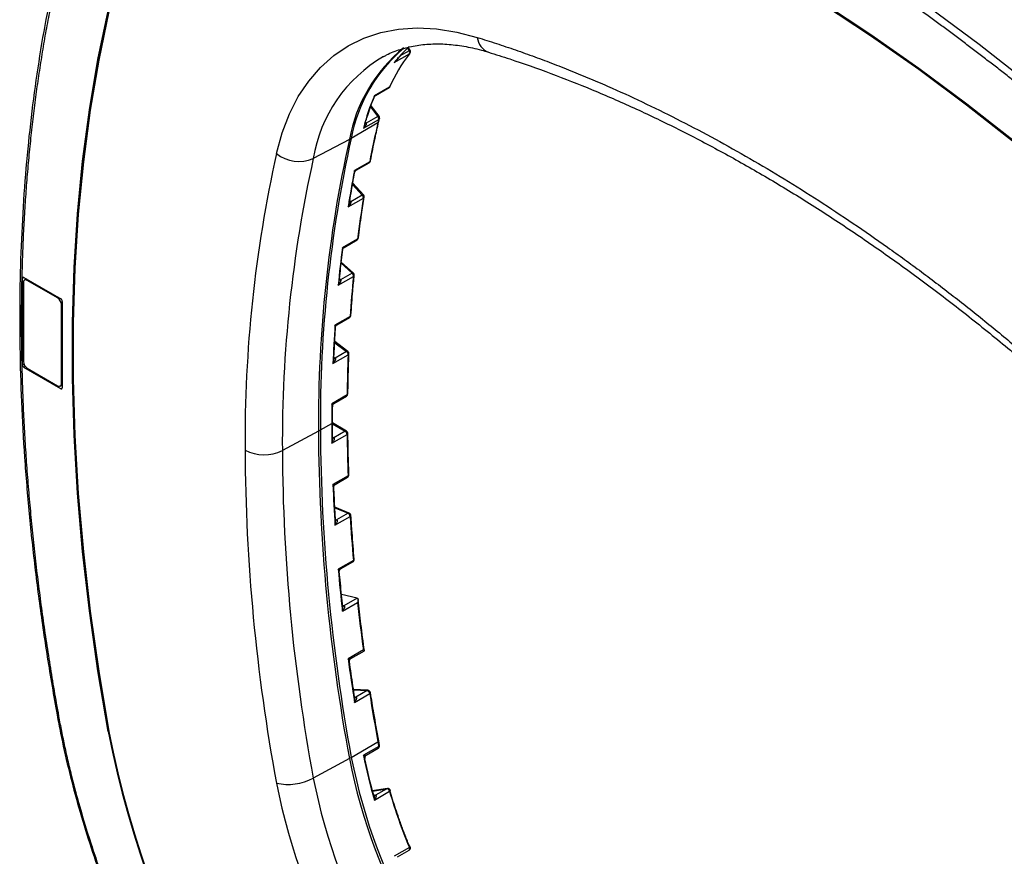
# Model space of a CAD drawing. Header units: millimetres. Extents: x 32 to 1365, y 32 to 1048.
# Tile 24 of 27: x 1066 to 1232, y 758 to 899. Entities that reach past the tile are written whole.
import ezdxf

# ---------------------------------------------------------------- set-up
doc = ezdxf.new("R2010")
doc.units = ezdxf.units.MM
doc.header["$LTSCALE"] = 5

msp = doc.modelspace()

# ---------------------------------------------------------------- linework, layer by layer
for p, q in [((1131.799, 893.915), (1131.495, 894.394)), ((1127.301, 892.855), (1127.464, 892.942)), ((1129.116, 891.833), (1131.687, 893.317)), ((1131.625, 893.83), (1130.018, 892.902)), ((1131.352, 894.262), (1131.625, 893.83)), ((1128.335, 887.681), (1125.763, 886.197)), ((1125.751, 886.078), (1125.763, 886.197)), ((1125.763, 886.197), (1125.926, 886.271)), ((1125.936, 886.255), (1128.264, 887.599)), ((1125.126, 884.332), (1126.36, 882.705)), ((1126.548, 882.767), (1125.2, 884.546)), ((1126.36, 882.705), (1124.399, 881.573)), ((1126.356, 881.626), (1121.856, 879.028)), ((1123.927, 880.739), (1126.498, 882.223)), ((1126.486, 881.789), (1126.627, 882.383)), ((1121.529, 878.848), (1115.43, 875.613)), ((1124.974, 875.053), (1122.402, 873.568)), ((1122.67, 873.635), (1124.886, 874.914)), ((1122.402, 873.568), (1122.668, 873.638)), ((1122.452, 873.337), (1122.402, 873.568)), ((1122.072, 871.228), (1123.713, 869.415)), ((1123.916, 869.46), (1122.11, 871.455)), ((1123.713, 869.415), (1121.763, 868.29)), ((1121.325, 867.426), (1123.896, 868.91)), ((1122.915, 862.004), (1120.344, 860.52)), ((1120.64, 860.584), (1122.824, 861.844)), ((1120.149, 857.905), (1121.989, 856.219)), ((1122.205, 856.25), (1120.171, 858.114)), ((1121.989, 856.219), (1120.05, 855.1)), ((1066.498, 855.5), (1066.232, 855.357)), ((1066.232, 840.734), (1066.232, 855.357)), ((1066.402, 854.639), (1066.402, 841.278)), ((1066.489, 855.506), (1072.725, 851.906)), ((1066.93, 855.251), (1066.591, 855.055)), ((1067.045, 855.01), (1067.196, 855.097)), ((1072.188, 852.042), (1067.045, 855.01)), ((1119.647, 854.207), (1122.218, 855.692)), ((1119.873, 855.277), (1119.949, 855.208)), ((1072.339, 852.129), (1072.188, 852.042)), ((1072.831, 850.928), (1072.982, 851.015)), ((1072.982, 851.461), (1072.982, 836.837)), ((1072.831, 837.567), (1072.831, 850.928)), ((1121.669, 848.918), (1119.098, 847.434)), ((1119.419, 847.492), (1121.576, 848.737)), ((1119.049, 844.466), (1121.051, 842.977)), ((1121.277, 843.001), (1119.058, 844.65)), ((1121.051, 842.977), (1119.12, 841.862)), ((1118.755, 840.95), (1121.327, 842.434)), ((1118.931, 842.007), (1119.061, 841.91)), ((1119.12, 841.862), (1119.061, 841.91)), ((1066.232, 840.734), (1066.481, 840.877)), ((1066.738, 840.432), (1066.489, 840.288)), ((1072.725, 836.689), (1066.489, 840.288)), ((1067.045, 840.164), (1072.188, 837.195)), ((1072.642, 837.15), (1072.982, 837.346)), ((1072.725, 836.689), (1072.982, 836.848)), ((1072.982, 837.654), (1072.831, 837.567)), ((1121.15, 835.634), (1118.579, 834.15)), ((1118.925, 834.201), (1121.056, 835.431)), ((1116.302, 829.531), (1110.198, 826.246)), ((1116.63, 829.713), (1118.558, 830.827)), ((1121.056, 829.538), (1118.698, 830.899)), ((1118.698, 830.745), (1120.829, 829.515)), ((1120.829, 829.515), (1118.9, 828.402)), ((1118.579, 827.48), (1121.15, 828.964)), ((1118.709, 828.513), (1118.892, 828.407)), ((1118.9, 828.402), (1118.892, 828.407)), ((1121.327, 821.96), (1118.755, 820.476)), ((1119.123, 820.517), (1121.233, 821.735)), ((1121.521, 815.659), (1119.075, 816.665)), ((1119.082, 816.545), (1121.303, 815.632)), ((1119.098, 813.596), (1121.669, 815.081)), ((1119.187, 814.596), (1119.374, 814.519)), ((1121.303, 815.632), (1119.374, 814.519)), ((1122.218, 807.673), (1119.647, 806.189)), ((1120.046, 806.225), (1122.126, 807.425)), ((1122.828, 801.284), (1120.206, 801.908)), ((1122.828, 801.284), (1120.578, 799.985)), ((1120.344, 799.071), (1122.915, 800.556)), ((1120.578, 799.985), (1120.399, 800.028)), ((1123.896, 792.517), (1121.325, 791.033)), ((1121.759, 791.062), (1124.067, 792.395)), ((1124.681, 785.694), (1122.238, 785.816)), ((1122.245, 785.768), (1124.525, 785.655)), ((1122.402, 783.646), (1124.974, 785.131)), ((1122.428, 784.55), (1122.597, 784.541)), ((1122.447, 784.502), (1122.448, 784.501)), ((1124.525, 785.655), (1122.597, 784.541)), ((1080.852, 778.719), (1080.853, 778.72)), ((1121.856, 774.364), (1126.356, 776.962)), ((1126.498, 776.201), (1123.927, 774.716)), ((1126.632, 776.377), (1126.49, 777.139)), ((1124.398, 774.734), (1126.413, 775.897)), ((1121.529, 774.18), (1115.43, 770.837)), ((1127.963, 769.103), (1125.411, 768.682)), ((1125.416, 768.664), (1127.863, 769.067)), ((1125.763, 767.138), (1128.335, 768.622)), ((1125.774, 767.927), (1125.934, 767.954)), ((1125.823, 767.916), (1125.824, 767.916)), ((1127.863, 769.067), (1125.934, 767.954)), ((1131.687, 759.115), (1129.116, 757.631)), ((1129.695, 757.558), (1131.642, 758.682))]:
    msp.add_line(p, q)
at = {"flags": 128}
for points in [[(1244.76, 881.452), (1236.436, 888.326), (1228.055, 894.892), (1219.625, 901.143), (1211.159, 907.071), (1202.666, 912.668), (1194.157, 917.927), (1185.643, 922.842), (1177.134, 927.407), (1168.641, 931.615), (1160.175, 935.463), (1151.746, 938.944), (1143.364, 942.055), (1135.041, 944.791)], [(1136.513, 932.81), (1144.517, 930.179), (1152.577, 927.187), (1160.683, 923.84), (1168.824, 920.14), (1176.991, 916.093), (1185.174, 911.703), (1193.361, 906.977), (1201.543, 901.919), (1209.71, 896.537), (1217.852, 890.837), (1225.957, 884.826), (1234.017, 878.511), (1242.021, 871.901)], [(1242.023, 871.902), (1234.019, 878.512), (1225.959, 884.826), (1217.853, 890.838), (1209.712, 896.538), (1201.545, 901.92), (1193.362, 906.977), (1185.175, 911.704), (1176.993, 916.093), (1168.826, 920.141), (1160.684, 923.84), (1152.579, 927.188), (1144.519, 930.179), (1136.515, 932.811)], [(1136.542, 932.649), (1144.542, 930.019), (1152.598, 927.029), (1160.699, 923.683), (1168.836, 919.985), (1176.998, 915.94), (1185.176, 911.553), (1193.359, 906.829), (1201.537, 901.775), (1209.699, 896.396), (1217.836, 890.699), (1225.937, 884.691), (1233.993, 878.38), (1241.992, 871.774)], [(1080.727, 778.758), (1079.004, 788.995), (1077.565, 799.133), (1076.412, 809.159), (1075.546, 819.06), (1074.968, 828.825), (1074.679, 838.441), (1074.679, 847.895), (1074.968, 857.177), (1075.546, 866.274), (1076.412, 875.175), (1077.565, 883.87), (1079.004, 892.346), (1080.727, 900.595)], [(1080.852, 778.719), (1079.13, 788.951), (1077.692, 799.083), (1076.54, 809.104), (1075.674, 819), (1075.096, 828.759), (1074.807, 838.369), (1074.807, 847.818), (1075.096, 857.095), (1075.674, 866.187), (1076.54, 875.083), (1077.692, 883.773), (1079.13, 892.245), (1080.852, 900.489)], [(1080.853, 900.489), (1079.132, 892.246), (1077.694, 883.774), (1076.541, 875.084), (1075.675, 866.188), (1075.098, 857.095), (1074.809, 847.819), (1074.809, 838.37), (1075.098, 828.759), (1075.675, 819), (1076.541, 809.104), (1077.694, 799.084), (1079.132, 788.952), (1080.853, 778.72)], [(1109.201, 876.472), (1110.162, 879.94), (1111.397, 883.149), (1112.898, 886.079), (1114.654, 888.712), (1116.655, 891.032), (1118.889, 893.023), (1121.341, 894.673), (1123.995, 895.972), (1126.836, 896.911), (1129.845, 897.485), (1133.003, 897.69), (1136.291, 897.524), (1139.687, 896.99), (1143.171, 896.089)], [(1131.771, 893.389), (1131.745, 893.36), (1131.687, 893.317)], [(1126.36, 882.705), (1126.419, 882.737), (1126.47, 882.76), (1126.509, 882.772), (1126.536, 882.774), (1126.548, 882.767)], [(1123.713, 869.415), (1123.773, 869.447), (1123.826, 869.467), (1123.869, 869.475), (1123.901, 869.47), (1123.916, 869.46)], [(1121.989, 856.219), (1122.05, 856.249), (1122.105, 856.267), (1122.152, 856.271), (1122.19, 856.261), (1122.205, 856.25)], [(1119.949, 855.208), (1119.888, 855.178), (1119.86, 855.168)], [(1125.775, 767.926), (1125.791, 767.921), (1125.825, 767.916)], [(1125.934, 767.954), (1125.868, 767.926), (1125.823, 767.916)], [(1127.863, 769.067), (1127.929, 769.095), (1127.963, 769.103)], [(1128.473, 768.782), (1128.475, 768.763), (1128.463, 768.731), (1128.435, 768.696), (1128.391, 768.659), (1128.335, 768.622)], [(1131.642, 758.682), (1131.665, 758.698), (1131.697, 758.734), (1131.719, 758.781), (1131.733, 758.837), (1131.736, 758.9), (1131.73, 758.969), (1131.713, 759.042), (1131.687, 759.115)], [(1131.687, 759.115), (1131.745, 759.151), (1131.789, 759.183), (1131.82, 759.212), (1131.835, 759.235), (1131.835, 759.249)], [(1131.835, 759.249), (1131.833, 759.252), (1131.816, 759.262), (1131.783, 759.265), (1131.736, 759.261)]]:
    msp.add_lwpolyline(points, dxfattribs=at)
for centre, radius, start, end in [((1146.119, 896.36), 2.96, 185.25253, 248.78845), ((1147.199, 874.081), 26.109, 129.15481, 169.47941), ((1147.625, 874.222), 26.213, 130.0139, 169.43583), ((1146.133, 878.405), 21.677, 131.93536, 141.72565), ((1139.624, 871.664), 24.514, 120.17832, 170.72944), ((1152.007, 877.414), 25.803, 141.95214, 156.55329), ((1131.945, 893.394), 0.54, 105.64946, 126.20576), ((1131.247, 893.524), 0.487, 334.79483, 38.93234), ((1131.415, 893.671), 0.455, 321.64266, 32.3647), ((1128.037, 887.992), 0.455, 299.99731, 336.2388), ((1128.176, 887.746), 0.171, 300.92611, 337.79277), ((1128.2, 887.923), 0.277, 298.97694, 335.71545), ((1156.293, 872.885), 33.306, 156.44244, 166.36155), ((1125.882, 882.307), 0.621, 352.21892, 39.78386), ((1126.186, 882.493), 0.455, 346.15097, 37.15904), ((1124.294, 882.063), 0.502, 262.81882, 282.02102), ((1309.156, 839.755), 187.534, 167.09869, 169.15093), ((1163.474, 873.118), 38.081, 166.16735, 167.09088), ((1126.239, 881.853), 0.255, 297.35237, 345.51234), ((1337.554, 831.017), 221.257, 167.51537, 180.3847), ((1337.874, 831.199), 221.25, 167.51537, 180.3847), ((1121.617, 879.481), 0.512, 263.30066, 297.8361), ((1328.935, 827.82), 225.056, 167.51537, 180.3847), ((1113.004, 881.032), 5.937, 230.16755, 294.12528), ((1331.679, 827.733), 221.486, 167.51537, 180.3847), ((1124.659, 875.307), 0.455, 299.99731, 349.14133), ((1124.782, 875.076), 0.193, 302.42853, 352.9645), ((1124.86, 875.277), 0.251, 296.98043, 347.34392), ((1316.754, 836.315), 197.89, 169.14905, 170.95475), ((1123.233, 868.955), 0.664, 356.10224, 43.80924), ((1123.579, 869.155), 0.455, 350.94712, 42.1534), ((1121.647, 868.646), 0.374, 257.98444, 288.10824), ((1329.999, 836.105), 208.697, 170.95601, 172.87107), ((1123.785, 869.132), 0.248, 296.62808, 348.74649), ((1122.597, 862.238), 0.455, 299.99731, 352.86231), ((1122.712, 862.014), 0.203, 303.34054, 357.30597), ((1122.807, 862.223), 0.244, 296.22068, 350.15503), ((1338.467, 833.232), 219.824, 172.86906, 174.52448), ((1121.527, 855.705), 0.691, 358.90577, 48.07505), ((1121.898, 855.915), 0.455, 354.51782, 47.4992), ((1066.794, 854.703), 0.397, 50.79671, 189.21404), ((1119.919, 855.396), 0.324, 257.46266, 293.85573), ((1352.121, 833.655), 230.957, 174.52491, 176.21086), ((1122.113, 855.908), 0.24, 295.84013, 351.27702), ((1071.435, 850.865), 1.397, 2.60548, 57.39452), ((1066.206, 848.56), 0.437, 184.11322, 247.19242), ((1121.349, 849.131), 0.455, 299.99731, 356.20386), ((1121.455, 848.914), 0.214, 304.33798, 1.20652), ((1121.567, 849.132), 0.237, 295.42288, 352.34103), ((1360.908, 831.414), 242.34, 176.2098, 177.745), ((1121.183, 842.814), 0.209, 63.18594, 128.88409), ((1120.624, 842.419), 0.703, 1.22911, 52.56119), ((1121.006, 842.636), 0.455, 357.73915, 53.37593), ((1067.798, 841.341), 1.397, 182.60548, 237.39452), ((1118.982, 842.11), 0.284, 257.22674, 299.19549), ((1118.897, 842.167), 0.305, 274.66569, 302.58568), ((1374.934, 832.448), 253.804, 177.74512, 179.28081), ((1121.228, 842.646), 0.233, 295.01746, 353.20953), ((1072.439, 837.503), 0.397, 230.79671, 9.21404), ((1120.829, 835.825), 0.455, 299.99731, 359.27492), ((1120.925, 835.615), 0.226, 305.41414, 4.78015), ((1121.054, 835.843), 0.23, 294.58767, 353.96853), ((1381.146, 830.833), 262.588, 179.27625, 180.00132), ((1116.316, 830.311), 0.675, 268.75497, 297.63468), ((1427.725, 831.017), 311.426, 180.2733, 190.51566), ((1428.042, 831.199), 311.417, 180.2733, 190.51566), ((1386.922, 830.833), 268.364, 180.00129, 180.71592), ((1120.962, 829.329), 0.229, 65.69288, 125.61758), ((1120.451, 828.926), 0.7, 3.12457, 57.35536), ((1120.829, 829.144), 0.455, 0.71464, 60.00269), ((1118.758, 828.594), 0.23, 247.02176, 305.50082), ((1118.768, 828.58), 0.222, 243.03749, 306.48375), ((1121.062, 829.168), 0.222, 293.44299, 355.31509), ((1398.427, 832.448), 277.299, 180.71995, 182.16761), ((1420.654, 827.82), 316.773, 180.2733, 190.51566), ((1107.104, 832.548), 7.021, 242.69935, 296.146), ((1421.943, 827.733), 311.749, 180.2733, 190.51566), ((1121.006, 822.129), 0.455, 299.99731, 2.16238), ((1121.093, 821.926), 0.237, 306.36655, 8.32297), ((1121.248, 822.157), 0.212, 291.79664, 356.96418), ((1407.831, 831.414), 289.283, 182.16707, 183.53134), ((1119.238, 814.725), 0.247, 252.67837, 303.52354), ((1119.262, 814.704), 0.237, 248.09694, 304.55763), ((1119.237, 814.184), 0.362, 63.67582, 67.60608), ((1121.439, 815.428), 0.245, 70.21278, 123.66115), ((1121.156, 815.278), 0.383, 59.8624, 67.49464), ((1120.967, 815.016), 0.705, 5.21413, 57.22343), ((1121.349, 815.238), 0.455, 3.52672, 67.6447), ((1121.587, 815.28), 0.216, 292.38764, 356.27405), ((1422.633, 833.655), 301.537, 183.5317, 184.94305), ((1121.898, 807.819), 0.455, 299.99731, 4.93815), ((1122.146, 807.865), 0.205, 290.46423, 357.92815), ((1432.368, 833.232), 313.889, 184.94236, 186.24784), ((1121.981, 807.62), 0.243, 306.50513, 12.60896), ((1122.756, 800.988), 0.305, 66.89458, 76.38771), ((1120.437, 800.214), 0.269, 260.67813, 301.58407), ((1120.49, 800.172), 0.244, 250.51731, 303.75049), ((1120.506, 799.689), 0.305, 66.84656, 76.38553), ((1447.581, 836.104), 326.606, 186.2486, 187.66931), ((1121.982, 790.656), 0.493, 116.42768, 194.25838), ((1457.639, 836.314), 339.348, 187.66827, 188.92862), ((1122.532, 784.734), 0.248, 248.12037, 303.22135), ((1122.453, 784.783), 0.281, 267.92305, 300.7763), ((1122.581, 784.286), 0.256, 70.23884, 86.58286), ((1124.669, 785.413), 0.281, 87.45514, 120.78329), ((1124.501, 785.354), 0.302, 58.49672, 85.38261), ((1124.272, 785.014), 0.712, 9.44673, 57.07921), ((1124.659, 785.24), 0.455, 8.92491, 87.14188), ((1124.903, 785.323), 0.205, 290.13766, 356.50177), ((1472.635, 839.754), 351.926, 188.92912, 190.278), ((1072.391, 781.643), 0.312, 198.63153, 261.92603), ((1249.785, 811.947), 172.285, 191.10699, 228.89301), ((1249.62, 811.852), 171.989, 191.10699, 228.89301), ((1249.621, 811.852), 171.989, 191.10696, 228.89304), ((1126.288, 777.153), 0.203, 289.56827, 356.06259), ((1201.537, 790.59), 76.406, 190.27463, 190.85517), ((1126.186, 776.291), 0.455, 299.99731, 10.83716), ((1126.227, 776.113), 0.284, 310.79345, 18.02105), ((1205.019, 790.357), 82.586, 190.91669, 196.32866), ((1121.413, 775.189), 0.936, 276.21855, 298.24832), ((1216.712, 792.854), 96.997, 191.09968, 228.90032), ((1217.025, 793.035), 96.983, 191.09971, 228.90029), ((1205.702, 790.783), 83.278, 191.52966, 195.74659), ((1111.2, 778.801), 9.018, 257.18978, 297.97764), ((1212, 790.134), 104.751, 191.07729, 228.92271), ((1211.079, 789.602), 97.472, 191.09971, 228.90029), ((1125.847, 768.192), 0.277, 265.38868, 301.02896), ((1125.965, 767.76), 0.197, 82.81007, 98.98362), ((1127.891, 768.8), 0.268, 57.15151, 96.05011), ((1128.037, 768.655), 0.455, 16.27157, 99.3601), ((1127.652, 768.43), 0.709, 15.70307, 57.14304), ((1217.96, 794.885), 93.394, 196.33196, 202.51928), ((1131.415, 759.075), 0.455, 299.99731, 22.46666)]:
    msp.add_arc(centre, radius, start, end)
for centre, ratio, start_param, end_param in [((1066.489, 855.209), 0.5772057, 5.4980207, 7.0685124), ((1072.725, 851.609), 0.5775574, 3.9272244, 5.4977162), ((1066.489, 840.585), 0.5775574, 0.7856318, 2.3561235), ((1072.725, 836.986), 0.5772057, 2.356428, 3.9269197)]:
    msp.add_ellipse(centre, major_axis=(-0.182, 0.315), ratio=ratio, start_param=start_param, end_param=end_param)
for points, knots in [([(1253.683, 888.706), (1249.145, 892.461), (1240.067, 899.971), (1226.234, 910.216), (1212.292, 919.675), (1198.269, 928.23), (1184.245, 935.865), (1170.303, 942.504), (1156.522, 948.21), (1147.495, 951.165), (1143.007, 952.635)], [0, 0, 0, 0, 0.1247592, 0.2495246, 0.3751084, 0.5007047, 0.6262884, 0.7518847, 0.8766439, 1, 1, 1, 1]), ([(1243.982, 880.449), (1243.386, 880.952), (1242.194, 881.959), (1240.403, 883.451), (1238.609, 884.929), (1236.813, 886.393), (1235.015, 887.842), (1233.214, 889.277), (1231.41, 890.697), (1229.605, 892.102), (1227.797, 893.493), (1225.986, 894.87), (1224.173, 896.232), (1222.358, 897.579), (1220.54, 898.912), (1218.72, 900.23), (1215.213, 902.739), (1210.013, 906.349), (1203.108, 910.91), (1196.192, 915.247), (1189.269, 919.359), (1182.346, 923.241), (1175.43, 926.888), (1168.526, 930.299), (1162.792, 932.939), (1158.225, 934.927), (1154.818, 936.353), (1151.419, 937.718), (1148.029, 939.022), (1144.647, 940.266), (1141.274, 941.447), (1137.909, 942.572), (1135.673, 943.27), (1134.555, 943.62)], [0, 0, 0, 0, 0.0166257, 0.0332453, 0.0498596, 0.0664697, 0.0830766, 0.0996811, 0.1162843, 0.1328871, 0.1494905, 0.1660954, 0.1827029, 0.1993139, 0.2159294, 0.2325503, 0.2491776, 0.3119047, 0.3745829, 0.4372642, 0.5000007, 0.5627278, 0.625406, 0.6880873, 0.7508239, 0.7819918, 0.8131411, 0.8442779, 0.8754088, 0.90654, 0.9376781, 0.9688293, 1, 1, 1, 1]), ([(1072.104, 908.27), (1071.796, 906.888), (1070.902, 902.882), (1069.615, 896.092), (1068.329, 887.842), (1067.301, 879.399), (1066.529, 870.776), (1066.018, 861.979), (1065.796, 854.541), (1065.777, 850.021), (1065.771, 848.529)], [0, 0, 0, 0, 0.0750137, 0.2174683, 0.3599316, 0.502401, 0.6448745, 0.7873506, 0.9298278, 1, 1, 1, 1]), ([(1072.347, 907.696), (1072.218, 907.124), (1071.958, 905.979), (1071.584, 904.249), (1071.221, 902.511), (1070.871, 900.763), (1070.533, 899.005), (1070.207, 897.238), (1069.893, 895.462), (1069.591, 893.676), (1069.302, 891.88), (1069.025, 890.075), (1068.76, 888.261), (1068.507, 886.437), (1068.266, 884.603), (1068.038, 882.76), (1067.822, 880.907), (1067.55, 878.425), (1067.241, 875.301), (1066.919, 871.52), (1066.647, 867.707), (1066.425, 863.861), (1066.251, 859.984), (1066.128, 856.075), (1066.051, 852.136), (1066.042, 849.484), (1066.037, 848.158)], [0, 0, 0, 0, 0.0312768, 0.0625425, 0.0937988, 0.1250472, 0.1562893, 0.1875268, 0.2187613, 0.2499944, 0.2812277, 0.3124628, 0.3437013, 0.3749448, 0.406195, 0.4374535, 0.4687218, 0.5000016, 0.5625437, 0.625048, 0.6875272, 0.7499944, 0.8124624, 0.874944, 0.9374523, 1, 1, 1, 1]), ([(1143.171, 896.089), (1143.709, 895.922), (1144.785, 895.589), (1146.402, 895.067), (1148.021, 894.529), (1149.643, 893.974), (1151.268, 893.403), (1152.894, 892.815), (1154.523, 892.21), (1156.154, 891.589), (1157.788, 890.95), (1159.424, 890.295), (1161.062, 889.624), (1162.702, 888.935), (1164.345, 888.23), (1169.302, 886.054), (1177.604, 882.093), (1189.268, 875.746), (1200.933, 868.625), (1209.648, 862.722), (1215.424, 858.567), (1218.295, 856.454), (1221.158, 854.298), (1224.015, 852.099), (1226.864, 849.857), (1229.706, 847.571), (1232.541, 845.245), (1234.425, 843.659), (1235.367, 842.866)], [0, 0, 0, 0, 0.0178138, 0.0356206, 0.0534216, 0.0712181, 0.089011, 0.1068018, 0.1245915, 0.1423814, 0.1601726, 0.1779664, 0.1957638, 0.2135662, 0.2313747, 0.2491905, 0.3745881, 0.5000007, 0.6253983, 0.7508109, 0.7819802, 0.8131309, 0.8442692, 0.8754017, 0.9065346, 0.9376744, 0.9688274, 1, 1, 1, 1]), ([(1127.342, 892.841), (1127.503, 892.938), (1128.374, 893.462), (1130.128, 894.101), (1132.604, 894.738), (1135.243, 895.025), (1138.001, 894.999), (1140.869, 894.652), (1143.238, 894.136), (1144.65, 893.718), (1145.049, 893.6)], [0, 0, 0, 0, 0.0358516, 0.1930875, 0.3488973, 0.5016263, 0.651073, 0.7978675, 0.942826, 1, 1, 1, 1]), ([(1129.69, 892.713), (1129.694, 892.696), (1129.704, 892.659), (1129.702, 892.599), (1129.691, 892.532), (1129.666, 892.458), (1129.63, 892.379), (1129.58, 892.295), (1129.496, 892.18), (1129.349, 892.016), (1129.203, 891.901), (1129.116, 891.833)], [0, 0, 0, 0, 0.0483222, 0.1027189, 0.164528, 0.2346643, 0.3137544, 0.4022346, 0.5004162, 0.7019511, 1, 1, 1, 1]), ([(1145.049, 893.6), (1146.254, 893.221), (1149.758, 892.12), (1155.606, 890.054), (1162.604, 887.299), (1169.645, 884.226), (1176.717, 880.845), (1183.812, 877.159), (1190.921, 873.173), (1198.034, 868.891), (1205.142, 864.318), (1212.236, 859.46), (1219.307, 854.323), (1226.344, 848.912), (1231.783, 844.506), (1234.872, 841.902), (1235.642, 841.253)], [0, 0, 0, 0, 0.0408014, 0.11860674, 0.19639916, 0.27417441, 0.35193942, 0.42969987, 0.50745959, 0.58522174, 0.66298933, 0.74076459, 0.81854913, 0.89634405, 0.97415002, 1, 1, 1, 1]), ([(1124.589, 882.792), (1124.884, 883.713), (1125.245, 884.84), (1125.691, 885.877), (1125.772, 886.066)], [0, 0, 0, 0, 0.8183078, 1, 1, 1, 1]), ([(1125.767, 886.061), (1125.791, 886.105), (1125.834, 886.185), (1125.904, 886.233), (1125.935, 886.254)], [0, 0, 0, 0, 0.5567022, 1, 1, 1, 1]), ([(1124.21, 881.467), (1124.297, 881.826), (1124.408, 882.283), (1124.557, 882.702), (1124.589, 882.792)], [0, 0, 0, 0, 0.78539644, 1, 1, 1, 1]), ([(1124.399, 881.573), (1124.4, 881.55), (1124.403, 881.501), (1124.388, 881.421), (1124.359, 881.33), (1124.313, 881.228), (1124.239, 881.101), (1124.116, 880.932), (1123.997, 880.811), (1123.927, 880.739)], [0, 0, 0, 0, 0.0724713, 0.1577209, 0.2569474, 0.3709093, 0.5001059, 0.7028065, 1, 1, 1, 1]), ([(1123.927, 880.739), (1123.954, 880.788), (1124.005, 880.878), (1124.064, 881.012), (1124.107, 881.125), (1124.128, 881.194), (1124.137, 881.225)], [0, 0, 0, 0, 0.3224746, 0.5965977, 0.8224183, 1, 1, 1, 1]), ([(1124.137, 881.225), (1124.161, 881.315), (1124.2, 881.468), (1124.179, 881.628), (1124.17, 881.695)], [0, 0, 0, 0, 0.5850899, 1, 1, 1, 1]), ([(1125.105, 875.222), (1125.356, 876.496), (1125.792, 878.705), (1126.279, 880.872), (1126.486, 881.789)], [0, 0, 0, 0, 0.5763952, 1, 1, 1, 1]), ([(1126.626, 882.384), (1126.625, 882.379), (1126.621, 882.353), (1126.589, 882.292), (1126.534, 882.25), (1126.498, 882.223)], [0, 0, 0, 0, 0.0787424, 0.395402, 1, 1, 1, 1]), ([(1121.527, 868.011), (1121.716, 869.164), (1122.01, 870.952), (1122.341, 872.71), (1122.459, 873.334)], [0, 0, 0, 0, 0.6449376, 1, 1, 1, 1]), ([(1122.456, 873.332), (1122.465, 873.365), (1122.482, 873.431), (1122.534, 873.517), (1122.597, 873.586), (1122.646, 873.619), (1122.67, 873.635)], [0, 0, 0, 0, 0.268895, 0.5291512, 0.7742623, 1, 1, 1, 1]), ([(1121.763, 868.29), (1121.767, 868.272), (1121.775, 868.234), (1121.772, 868.17), (1121.759, 868.097), (1121.733, 868.015), (1121.694, 867.925), (1121.629, 867.803), (1121.513, 867.631), (1121.395, 867.502), (1121.325, 867.426)], [0, 0, 0, 0, 0.0584392, 0.1257353, 0.2029607, 0.2908246, 0.3898082, 0.5002471, 0.7025305, 1, 1, 1, 1]), ([(1121.325, 867.426), (1121.406, 867.594), (1121.495, 867.78), (1121.517, 867.991), (1121.519, 868.012)], [0, 0, 0, 0, 0.9036061, 1, 1, 1, 1]), ([(1121.519, 868.012), (1121.529, 868.078), (1121.546, 868.185), (1121.538, 868.331), (1121.515, 868.402), (1121.504, 868.434)], [0, 0, 0, 0, 0.472358, 0.761988, 1, 1, 1, 1]), ([(1123.048, 862.181), (1123.221, 863.516), (1123.523, 865.835), (1123.878, 868.115), (1124.028, 869.083)], [0, 0, 0, 0, 0.5751841, 1, 1, 1, 1]), ([(1119.827, 854.837), (1119.947, 856.035), (1120.129, 857.852), (1120.349, 859.642), (1120.423, 860.251)], [0, 0, 0, 0, 0.6593616, 1, 1, 1, 1]), ([(1120.344, 860.52), (1120.464, 860.526), (1120.59, 860.533), (1120.637, 860.584), (1120.639, 860.586)], [0, 0, 0, 0, 0.958936, 1, 1, 1, 1]), ([(1120.421, 860.251), (1120.421, 860.252), (1120.453, 860.29), (1120.398, 860.406), (1120.344, 860.52)], [0, 0, 0, 0, 0.004384, 1, 1, 1, 1]), ([(1120.421, 860.25), (1120.428, 860.286), (1120.442, 860.357), (1120.493, 860.451), (1120.56, 860.53), (1120.616, 860.567), (1120.643, 860.585)], [0, 0, 0, 0, 0.2610153, 0.5193395, 0.7675836, 1, 1, 1, 1]), ([(1120.05, 855.1), (1120.057, 855.084), (1120.072, 855.049), (1120.076, 854.986), (1120.07, 854.912), (1120.048, 854.827), (1120.013, 854.732), (1119.95, 854.605), (1119.835, 854.424), (1119.717, 854.288), (1119.647, 854.207)], [0, 0, 0, 0, 0.05723857, 0.12326415, 0.19971289, 0.287641, 0.38774195, 0.5004848, 0.7021906, 1, 1, 1, 1]), ([(1119.647, 854.207), (1119.723, 854.39), (1119.809, 854.592), (1119.817, 854.816), (1119.818, 854.838)], [0, 0, 0, 0, 0.90067658, 1, 1, 1, 1]), ([(1121.802, 849.101), (1121.9, 850.488), (1122.061, 852.76), (1122.27, 855), (1122.351, 855.872)], [0, 0, 0, 0, 0.6106605, 1, 1, 1, 1]), ([(1065.771, 848.529), (1065.778, 846.927), (1065.799, 842.281), (1066.031, 834.481), (1066.551, 825.094), (1067.331, 815.581), (1068.366, 805.956), (1069.66, 796.228), (1070.935, 788.077), (1071.808, 783.162), (1072.096, 781.543)], [0, 0, 0, 0, 0.0750112, 0.217514, 0.3600189, 0.5025214, 0.6450212, 0.7875182, 0.930012, 1, 1, 1, 1]), ([(1066.037, 848.158), (1066.038, 847.493), (1066.041, 846.163), (1066.06, 844.159), (1066.091, 842.149), (1066.134, 840.133), (1066.19, 838.11), (1066.258, 836.081), (1066.338, 834.046), (1066.431, 832.005), (1066.536, 829.957), (1066.653, 827.903), (1066.783, 825.842), (1066.925, 823.776), (1067.08, 821.702), (1067.247, 819.623), (1067.426, 817.537), (1067.682, 814.748), (1068.032, 811.249), (1068.501, 807.031), (1069.018, 802.795), (1069.585, 798.54), (1070.2, 794.266), (1070.865, 789.974), (1071.576, 785.665), (1072.09, 782.778), (1072.347, 781.334)], [0, 0, 0, 0, 0.0312768, 0.0625425, 0.0937988, 0.1250472, 0.1562893, 0.1875268, 0.2187613, 0.2499944, 0.2812277, 0.3124628, 0.3437013, 0.3749448, 0.406195, 0.4374535, 0.4687218, 0.5000016, 0.5625437, 0.625048, 0.6875272, 0.7499944, 0.8124624, 0.874944, 0.9374523, 1, 1, 1, 1]), ([(1118.912, 841.613), (1118.966, 842.851), (1119.046, 844.703), (1119.163, 846.531), (1119.202, 847.137)], [0, 0, 0, 0, 0.6686826, 1, 1, 1, 1]), ([(1119.098, 847.434), (1119.22, 847.438), (1119.357, 847.443), (1119.41, 847.492), (1119.416, 847.497)], [0, 0, 0, 0, 0.8923999, 1, 1, 1, 1]), ([(1119.196, 847.137), (1119.197, 847.139), (1119.225, 847.189), (1119.16, 847.314), (1119.098, 847.434)], [0, 0, 0, 0, 0.04209139, 1, 1, 1, 1]), ([(1119.199, 847.132), (1119.204, 847.169), (1119.215, 847.245), (1119.265, 847.347), (1119.335, 847.435), (1119.396, 847.475), (1119.425, 847.495)], [0, 0, 0, 0, 0.2538136, 0.5102957, 0.7613961, 1, 1, 1, 1]), ([(1119.12, 841.862), (1119.129, 841.85), (1119.148, 841.825), (1119.162, 841.776), (1119.167, 841.718), (1119.16, 841.65), (1119.142, 841.572), (1119.112, 841.486), (1119.055, 841.362), (1118.944, 841.177), (1118.826, 841.035), (1118.755, 840.95)], [0, 0, 0, 0, 0.04806987, 0.10187237, 0.16309689, 0.23289595, 0.31204837, 0.40108789, 0.50038893, 0.70162904, 1, 1, 1, 1]), ([(1118.755, 840.95), (1118.822, 841.127), (1118.902, 841.341), (1118.898, 841.573), (1118.897, 841.613)], [0, 0, 0, 0, 0.8285692, 1, 1, 1, 1]), ([(1121.283, 835.819), (1121.307, 837.254), (1121.346, 839.533), (1121.429, 841.784), (1121.46, 842.618)], [0, 0, 0, 0, 0.6295475, 1, 1, 1, 1]), ([(1118.579, 834.15), (1118.703, 834.152), (1118.852, 834.155), (1118.911, 834.2), (1118.921, 834.208)], [0, 0, 0, 0, 0.8311085, 1, 1, 1, 1]), ([(1118.7, 833.825), (1118.702, 833.83), (1118.723, 833.892), (1118.648, 834.026), (1118.579, 834.15)], [0, 0, 0, 0, 0.0782737, 1, 1, 1, 1]), ([(1118.71, 828.181), (1118.699, 829.452), (1118.682, 831.342), (1118.702, 833.212), (1118.708, 833.826)], [0, 0, 0, 0, 0.6719534, 1, 1, 1, 1]), ([(1118.706, 833.817), (1118.709, 833.856), (1118.716, 833.935), (1118.764, 834.045), (1118.836, 834.14), (1118.901, 834.184), (1118.933, 834.206)], [0, 0, 0, 0, 0.2472015, 0.5019325, 0.7556493, 1, 1, 1, 1]), ([(1118.9, 828.402), (1118.911, 828.394), (1118.933, 828.378), (1118.955, 828.342), (1118.969, 828.299), (1118.974, 828.247), (1118.969, 828.172), (1118.943, 828.069), (1118.883, 827.921), (1118.768, 827.718), (1118.65, 827.569), (1118.579, 827.48)], [0, 0, 0, 0, 0.0419836, 0.0866283, 0.1355674, 0.1900497, 0.2509838, 0.3637871, 0.5007319, 0.7013309, 1, 1, 1, 1]), ([(1118.579, 827.48), (1118.648, 827.69), (1118.723, 827.921), (1118.702, 828.16), (1118.7, 828.18)], [0, 0, 0, 0, 0.9152447, 1, 1, 1, 1]), ([(1121.46, 822.146), (1121.41, 823.623), (1121.331, 825.969), (1121.296, 828.29), (1121.283, 829.15)], [0, 0, 0, 0, 0.6295473, 1, 1, 1, 1]), ([(1118.755, 820.476), (1118.88, 820.476), (1119.043, 820.476), (1119.103, 820.518), (1119.117, 820.528)], [0, 0, 0, 0, 0.761677, 1, 1, 1, 1]), ([(1118.897, 820.13), (1118.898, 820.147), (1118.904, 820.226), (1118.821, 820.366), (1118.755, 820.476)], [0, 0, 0, 0, 0.2163117, 1, 1, 1, 1]), ([(1118.91, 820.115), (1118.911, 820.154), (1118.914, 820.235), (1118.96, 820.351), (1119.033, 820.454), (1119.102, 820.501), (1119.136, 820.524)], [0, 0, 0, 0, 0.241179, 0.4942576, 0.7503659, 1, 1, 1, 1]), ([(1119.202, 814.325), (1119.126, 815.625), (1119.013, 817.569), (1118.937, 819.494), (1118.911, 820.13)], [0, 0, 0, 0, 0.6692994, 1, 1, 1, 1]), ([(1119.098, 813.596), (1119.115, 813.66), (1119.144, 813.768), (1119.183, 813.984), (1119.204, 814.193), (1119.195, 814.4), (1119.173, 814.524), (1119.14, 814.613), (1119.102, 814.674), (1119.068, 814.696), (1119.052, 814.707)], [0, 0, 0, 0, 0.1691547, 0.2852358, 0.5580334, 0.6932243, 0.802996, 0.8770474, 0.9414032, 1, 1, 1, 1]), ([(1119.397, 814.509), (1119.408, 814.502), (1119.431, 814.488), (1119.454, 814.455), (1119.47, 814.414), (1119.476, 814.364), (1119.473, 814.291), (1119.45, 814.189), (1119.392, 814.042), (1119.281, 813.838), (1119.167, 813.687), (1119.098, 813.596)], [0, 0, 0, 0, 0.0421561, 0.0868095, 0.1356819, 0.1900962, 0.2510149, 0.3636975, 0.500742, 0.7012561, 1, 1, 1, 1]), ([(1122.351, 807.858), (1122.226, 809.373), (1122.021, 811.852), (1121.864, 814.31), (1121.802, 815.266)], [0, 0, 0, 0, 0.6106599, 1, 1, 1, 1]), ([(1119.647, 806.189), (1119.685, 806.188), (1119.757, 806.187), (1119.845, 806.19), (1119.912, 806.196), (1119.976, 806.205), (1120.033, 806.217), (1120.07, 806.238), (1120.081, 806.262), (1120.06, 806.282), (1120.05, 806.292)], [0, 0, 0, 0, 0.1610223, 0.2980048, 0.4109675, 0.4999501, 0.6642429, 0.8005922, 0.9111577, 1, 1, 1, 1]), ([(1119.822, 805.809), (1119.821, 805.828), (1119.814, 805.924), (1119.721, 806.071), (1119.647, 806.189)], [0, 0, 0, 0, 0.201672, 1, 1, 1, 1]), ([(1119.83, 805.795), (1119.83, 805.836), (1119.828, 805.92), (1119.871, 806.044), (1119.947, 806.156), (1120.021, 806.207), (1120.058, 806.232)], [0, 0, 0, 0, 0.2337214, 0.4849232, 0.7441586, 1, 1, 1, 1]), ([(1120.42, 799.822), (1120.279, 801.15), (1120.066, 803.152), (1119.89, 805.139), (1119.831, 805.809)], [0, 0, 0, 0, 0.66260333, 1, 1, 1, 1]), ([(1122.875, 801.268), (1122.927, 801.246), (1122.965, 801.202), (1123.012, 801.092), (1123.021, 801.027), (1123.018, 800.826), (1122.978, 800.685), (1122.915, 800.556)], [0, 0, 0, 0, 0.25, 0.25, 0.5, 0.5, 1, 1, 1, 1]), ([(1120.344, 799.071), (1120.358, 799.136), (1120.383, 799.246), (1120.414, 799.465), (1120.428, 799.675), (1120.412, 799.88), (1120.386, 800.003), (1120.351, 800.089), (1120.311, 800.147), (1120.278, 800.167), (1120.262, 800.176)], [0, 0, 0, 0, 0.1691547, 0.2852358, 0.5580334, 0.6932243, 0.802996, 0.8770474, 0.9414032, 1, 1, 1, 1]), ([(1120.626, 799.969), (1120.637, 799.963), (1120.66, 799.951), (1120.683, 799.92), (1120.699, 799.882), (1120.706, 799.833), (1120.704, 799.763), (1120.682, 799.664), (1120.628, 799.518), (1120.522, 799.315), (1120.41, 799.163), (1120.344, 799.071)], [0, 0, 0, 0, 0.0421561, 0.0868095, 0.1356819, 0.1900962, 0.2510149, 0.3636975, 0.500742, 0.7012561, 1, 1, 1, 1]), ([(1124.071, 792.404), (1123.873, 793.896), (1123.491, 796.783), (1123.172, 799.645), (1123.018, 801.028)], [0, 0, 0, 0, 0.5167907, 1, 1, 1, 1]), ([(1121.325, 791.033), (1121.364, 791.031), (1121.435, 791.029), (1121.523, 791.03), (1121.59, 791.033), (1121.656, 791.038), (1121.716, 791.046), (1121.759, 791.06), (1121.779, 791.077), (1121.768, 791.091), (1121.763, 791.098)], [0, 0, 0, 0, 0.1607115, 0.2976207, 0.4107443, 0.5001156, 0.6613902, 0.797259, 0.9092279, 1, 1, 1, 1]), ([(1121.541, 790.609), (1121.538, 790.65), (1121.532, 790.737), (1121.572, 790.865), (1121.646, 790.983), (1121.721, 791.036), (1121.759, 791.062)], [0, 0, 0, 0, 0.23324, 0.4846995, 0.7443372, 1, 1, 1, 1]), ([(1124.065, 792.398), (1124.066, 792.401), (1124.069, 792.411), (1124.001, 792.456), (1123.93, 792.498), (1123.898, 792.516), (1123.896, 792.517)], [0, 0, 0, 0, 0.2655968, 0.7037362, 0.9898803, 1, 1, 1, 1]), ([(1121.532, 790.625), (1121.527, 790.652), (1121.508, 790.762), (1121.403, 790.917), (1121.325, 791.033)], [0, 0, 0, 0, 0.2545103, 1, 1, 1, 1]), ([(1122.448, 784.416), (1122.24, 785.766), (1121.921, 787.842), (1121.639, 789.904), (1121.541, 790.626)], [0, 0, 0, 0, 0.6500849, 1, 1, 1, 1]), ([(1122.402, 783.646), (1122.414, 783.712), (1122.434, 783.823), (1122.457, 784.044), (1122.463, 784.254), (1122.441, 784.458), (1122.411, 784.578), (1122.374, 784.661), (1122.333, 784.716), (1122.3, 784.733), (1122.284, 784.741)], [0, 0, 0, 0, 0.1691547, 0.2852358, 0.5580334, 0.6932243, 0.802996, 0.8770474, 0.9414032, 1, 1, 1, 1]), ([(1122.668, 784.527), (1122.679, 784.522), (1122.701, 784.511), (1122.725, 784.484), (1122.741, 784.447), (1122.749, 784.401), (1122.747, 784.333), (1122.727, 784.236), (1122.676, 784.093), (1122.574, 783.892), (1122.467, 783.738), (1122.402, 783.646)], [0, 0, 0, 0, 0.0421561, 0.0868095, 0.1356819, 0.1900962, 0.2510149, 0.3636975, 0.500742, 0.7012561, 1, 1, 1, 1]), ([(1126.49, 777.139), (1126.21, 778.714), (1125.725, 781.446), (1125.291, 784.16), (1125.108, 785.31)], [0, 0, 0, 0, 0.5763938, 1, 1, 1, 1]), ([(1072.096, 781.543), (1072.289, 780.514), (1072.849, 777.532), (1073.967, 772.543), (1075.527, 766.574), (1077.331, 760.575), (1079.37, 754.565), (1081.638, 748.561), (1084.127, 742.583), (1086.831, 736.648), (1089.741, 730.775), (1092.847, 724.981), (1096.141, 719.284), (1099.612, 713.702), (1103.251, 708.252), (1107.044, 702.949), (1110.982, 697.812), (1115.053, 692.854), (1119.243, 688.092), (1123.54, 683.539), (1127.932, 679.213), (1131.636, 675.815), (1133.878, 673.893), (1134.61, 673.264)], [0, 0, 0, 0, 0.0263138, 0.0762953, 0.1262761, 0.1762523, 0.2262243, 0.2761927, 0.326158, 0.3761208, 0.4260819, 0.4760419, 0.5260015, 0.5759612, 0.6259217, 0.6758836, 0.7258476, 0.7758143, 0.8257844, 0.8757586, 0.9257376, 0.9757218, 1, 1, 1, 1]), ([(1072.347, 781.334), (1072.426, 780.908), (1072.583, 780.054), (1072.833, 778.771), (1073.095, 777.485), (1073.368, 776.196), (1073.654, 774.904), (1073.951, 773.61), (1074.26, 772.313), (1074.581, 771.013), (1074.914, 769.711), (1075.259, 768.405), (1076.169, 765.07), (1077.791, 759.681), (1080.407, 752.19), (1083.396, 744.669), (1086.765, 737.131), (1090.481, 729.664), (1094.529, 722.309), (1098.875, 715.125), (1103.484, 708.174), (1108.327, 701.487), (1113.345, 695.138), (1118.525, 689.128), (1122.641, 684.751), (1125.61, 681.775), (1127.375, 680.058), (1129.151, 678.38), (1130.94, 676.741), (1132.741, 675.139), (1133.95, 674.104), (1134.555, 673.587)], [0, 0, 0, 0, 0.0109907, 0.0219744, 0.0329525, 0.0439267, 0.0548988, 0.0658702, 0.0768427, 0.0878179, 0.0987975, 0.109783, 0.120776, 0.1829274, 0.2450932, 0.3084916, 0.3719045, 0.4359455, 0.5000009, 0.5640417, 0.6280972, 0.6914954, 0.7549086, 0.8170596, 0.8792257, 0.8993695, 0.9194939, 0.9396091, 0.9597251, 0.9798521, 1, 1, 1, 1]), ([(1126.498, 776.201), (1126.535, 776.225), (1126.591, 776.263), (1126.625, 776.318), (1126.637, 776.352), (1126.632, 776.37), (1126.63, 776.376)], [0, 0, 0, 0, 0.43184807, 0.65799948, 0.89137574, 1, 1, 1, 1]), ([(1123.927, 774.716), (1123.977, 774.714), (1124.067, 774.711), (1124.172, 774.71), (1124.258, 774.713), (1124.326, 774.716), (1124.376, 774.724), (1124.403, 774.733), (1124.4, 774.742), (1124.399, 774.746)], [0, 0, 0, 0, 0.2086646, 0.3753571, 0.5001222, 0.6591581, 0.7945784, 0.90753, 1, 1, 1, 1]), ([(1124.181, 774.267), (1124.169, 774.307), (1124.131, 774.436), (1124.01, 774.602), (1123.927, 774.716)], [0, 0, 0, 0, 0.3112208, 1, 1, 1, 1]), ([(1124.184, 774.265), (1124.179, 774.306), (1124.169, 774.391), (1124.203, 774.523), (1124.275, 774.645), (1124.35, 774.701), (1124.387, 774.729)], [0, 0, 0, 0, 0.231086, 0.4820349, 0.7426046, 1, 1, 1, 1]), ([(1124.17, 774.184), (1124.183, 774.203), (1124.197, 774.224), (1124.183, 774.262), (1124.181, 774.267)], [0, 0, 0, 0, 0.8742731, 1, 1, 1, 1]), ([(1125.763, 767.138), (1125.768, 767.205), (1125.775, 767.319), (1125.774, 767.491), (1125.767, 767.645), (1125.748, 767.803), (1125.719, 767.942), (1125.681, 768.053), (1125.639, 768.125), (1125.597, 768.17), (1125.565, 768.178), (1125.55, 768.183)], [0, 0, 0, 0, 0.16955357, 0.28583353, 0.4339034, 0.55918774, 0.69412517, 0.80367753, 0.87728969, 0.94140173, 1, 1, 1, 1]), ([(1125.778, 767.925), (1125.744, 767.948), (1125.7, 767.979), (1125.702, 767.981), (1125.702, 767.982)], [0, 0, 0, 0, 0.775426, 1, 1, 1, 1]), ([(1125.99, 767.955), (1126, 767.952), (1126.022, 767.948), (1126.044, 767.928), (1126.06, 767.899), (1126.069, 767.861), (1126.069, 767.801), (1126.053, 767.713), (1126.008, 767.579), (1125.917, 767.385), (1125.821, 767.23), (1125.763, 767.138)], [0, 0, 0, 0, 0.0421912, 0.0868559, 0.1357219, 0.1901181, 0.2510124, 0.3636865, 0.5007366, 0.7012444, 1, 1, 1, 1]), ([(1131.736, 759.261), (1131.606, 759.579), (1131.345, 760.216), (1130.967, 761.173), (1130.6, 762.131), (1130.244, 763.089), (1129.824, 764.262), (1129.349, 765.647), (1128.833, 767.246), (1128.516, 768.309), (1128.358, 768.84)], [0, 0, 0, 0, 0.1000105, 0.2000162, 0.3000171, 0.4000132, 0.5000046, 0.6667111, 0.8333765, 1, 1, 1, 1])]:
    msp.add_open_spline(points, degree=3, knots=knots)
for points in [[(1124.399, 881.573), (1124.362, 881.662), (1124.314, 881.747), (1124.253, 881.827)], [(1121.763, 868.29), (1121.726, 868.354), (1121.682, 868.416), (1121.629, 868.474)], [(1120.05, 855.1), (1120.02, 855.138), (1119.986, 855.174), (1119.949, 855.208)], [(1124.105, 774.138), (1124.132, 774.156), (1124.154, 774.172), (1124.17, 774.184)]]:
    msp.add_open_spline(points, degree=3)

doc.saveas('drawing.dxf')
